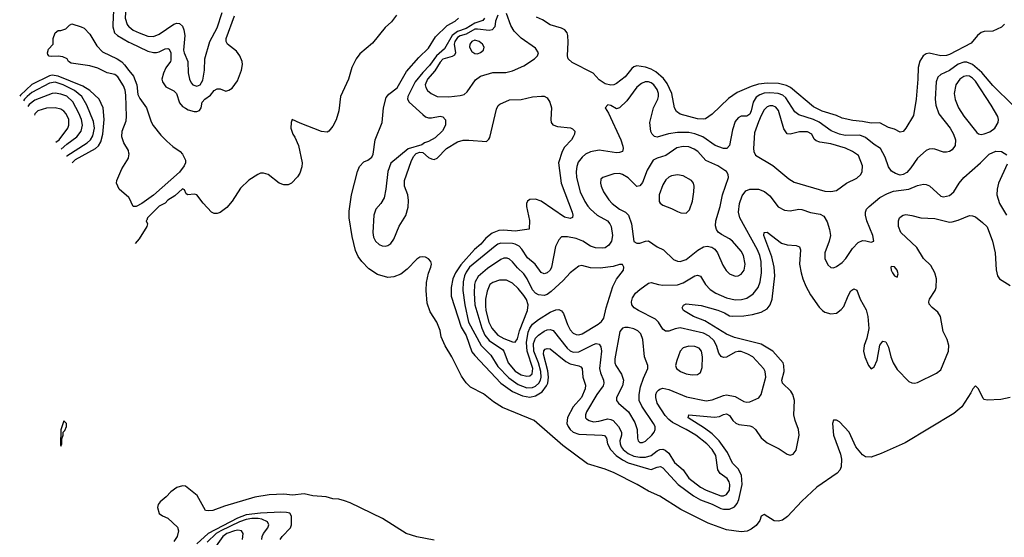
# Model space of a CAD drawing. Header units: inches. Extents: x 884549 to 1028252, y 526810 to 653624.
# Tile 253 of 256: x 919245 to 926049, y 583604 to 587180. Entities that reach past the tile are written whole.
import ezdxf

# ---------------------------------------------------------------- set-up
doc = ezdxf.new("R2010")
doc.units = ezdxf.units.IN
doc.header["$MEASUREMENT"] = 0
doc.layers.add('A9518', color=7, linetype='Continuous')
doc.layers.add('A9528', color=7, linetype='Continuous')

msp = doc.modelspace()

# ---------------------------------------------------------------- linework, layer by layer
at = {"layer": 'A9518', "color": 5}
for points, elevation in [([(920000, 587496.8), (919972.1, 587470), (919934.4, 587410), (919912.8, 587350), (919891.3, 587210), (919889.3, 587130.7), (919899.6, 587090), (919920.2, 587070), (920000, 587025.4)], 2120), ([(920000, 587359.3), (919996.3, 587350), (919976.9, 587230), (919975, 587190), (919987.5, 587147.5), (920000, 587131.1)], 2140), ([(920000, 586257), (919995.9, 586275.9), (919963.7, 586330), (919949.9, 586370), (919954.3, 586410), (919979.9, 586480.1), (919984.2, 586510), (919978.4, 586658.4), (919973.6, 586693.6), (919963.3, 586723.3), (919924.4, 586784.4), (919902, 586802), (919850, 586811.5), (919784.8, 586844.8), (919730, 586860.5), (919600.2, 586880.2), (919582, 586890), (919574, 586910), (919543.2, 586923.2), (919510, 586927), (919464.9, 586924.9), (919447.8, 586927.8), (919439.3, 586939.3), (919437, 586950), (919443.3, 586976.7), (919475.3, 587010), (919477.2, 587050), (919489.2, 587090), (919510, 587104.7), (919530, 587104.7), (919564, 587116), (919590, 587142), (919606, 587150), (919670, 587131.3), (919690, 587121), (919730, 587080.7), (919779, 586999), (919817.8, 586957.8), (919917.8, 586910), (919950, 586888.1), (919970, 586867.9), (920000, 586829.7)], 2080), ([(919606.9, 586190), (919630, 586213), (919769.9, 586290.1), (919790.6, 586309.4), (919804.8, 586335.2), (919818.6, 586390), (919829.9, 586490.1), (919821.4, 586570), (919794.5, 586630), (919728.8, 586690), (919680.8, 586720.8), (919510, 586789.7), (919470, 586795.4), (919450, 586791.6), (919330, 586731.5), (919250, 586658.3), (919245.1, 586651.6)], 2120), ([(919569, 586238.4), (919570, 586239.7), (919711, 586330), (919733.9, 586350), (919750, 586376.5), (919761.9, 586430), (919756, 586476), (919709.8, 586590.2), (919674.1, 586650), (919624.9, 586690), (919544.7, 586730), (919490, 586747.1), (919450, 586741), (919330, 586676.2), (919295.9, 586650), (919278.1, 586630), (919271.2, 586618.3)], 2140), ([(919531.8, 586285.9), (919570, 586318.9), (919639.6, 586370), (919669.9, 586410), (919679.9, 586450), (919672.7, 586490), (919654.8, 586534.8), (919613, 586613), (919570, 586650.7), (919530, 586665.7), (919490, 586672.5), (919470, 586668.8), (919350, 586624), (919310, 586594.7), (919301.2, 586580.1)], 2160), ([(919495.1, 586332.7), (919518.9, 586350), (919576.9, 586430), (919583.8, 586450), (919583.9, 586490), (919565.5, 586530), (919550, 586548.4), (919530, 586561.7), (919489.9, 586569.9), (919430, 586568.5), (919371.4, 586550), (919350.1, 586530), (919348, 586520.4)], 2180), ([(920000, 585950.9), (919931.6, 586010), (919913.3, 586050), (919916.3, 586070), (919952.1, 586150), (919996.2, 586223.8), (920000, 586242.6)], 2080)]:
    msp.add_lwpolyline(points, dxfattribs=dict(at, elevation=elevation))
at = {"layer": 'A9518', "color": 5, "elevation": 2080}
msp.add_lwpolyline([(919550, 584408), (919530, 584346), (919526.4, 584246.4), (919530, 584234), (919535.3, 584250), (919536.4, 584283.6), (919546, 584310), (919546, 584330), (919558, 584342), (919568, 584370), (919568, 584390)], close=True, dxfattribs=at)
at = {"layer": 'A9528', "color": 5}
for points, elevation in [([(920000, 587131.1), (920000.9, 587130), (920030, 587107.9), (920070, 587088), (920130, 587066.7), (920170, 587064.1), (920210, 587079.8), (920310, 587148.9), (920330, 587155.5), (920350, 587153.2), (920370, 587134.7), (920379.8, 587110), (920385.4, 587070), (920377.6, 586970), (920381.2, 586950), (920406.2, 586890), (920410, 586812), (920419.5, 586770), (920430, 586743), (920441.6, 586730), (920470, 586719.5), (920492.6, 586730), (920510, 586762.8), (920522.6, 586830), (920524.4, 586910), (920558.5, 587030), (920610, 587122.3), (920644.3, 587230)], 2140), ([(922550, 587209.8), (922533.4, 587170), (922528.3, 587130), (922510.4, 587109.6), (922490, 587104.7), (922410, 587115), (922390, 587113.4), (922330, 587080.5), (922290, 587068.4), (922270, 587056.4), (922251.8, 587030), (922248, 587010), (922257.2, 586950), (922250, 586935.3), (922234.4, 586925.6), (922170, 586906.3), (922150, 586885.9), (922114.1, 586825.9), (922063.6, 586770), (922048, 586730), (922050.9, 586710.9), (922064.4, 586690), (922087.8, 586670), (922130, 586648.5), (922210, 586647.9), (922290, 586656.2), (922316.2, 586663.8), (922337.7, 586682.3), (922395.8, 586764.2), (922430, 586788.5), (922514.8, 586814.8), (922605.7, 586814.3), (922650, 586825.8), (922730, 586860.3), (922803.7, 586910), (922824.5, 586930), (922829.6, 586950), (922810, 586982), (922710, 587051.6), (922661.4, 587101.4), (922639.3, 587139.4), (922610, 587222.4)], 2140), ([(920000, 587025.4), (920010, 587019.9), (920130, 586962.2), (920170, 586952.7), (920190, 586953.2), (920210, 586958.1), (920250, 586978.7), (920270, 586981.6), (920277, 586977), (920290.5, 586950.5), (920290, 586901.2), (920286.7, 586890), (920254, 586846), (920238.8, 586810), (920228.5, 586770), (920231.7, 586750), (920255.8, 586715.8), (920310, 586688.1), (920328.1, 586670), (920350, 586604.4), (920370, 586581.1), (920390, 586568.4), (920410, 586557.1), (920450, 586545.8), (920470, 586546.4), (920486.9, 586553.1), (920498.5, 586570), (920506.8, 586610), (920525.5, 586630), (920562.7, 586657.3), (920590, 586690.8), (920610, 586702.2), (920630, 586702), (920670, 586687), (920690, 586691.8), (920713.3, 586706.7), (920750, 586757.1), (920778.4, 586830), (920784.1, 586870), (920782.2, 586890), (920765.6, 586930), (920742.4, 586962.4), (920681.9, 587010), (920672, 587030), (920671.3, 587050), (920730, 587207.1)], 2120), ([(921849.6, 587210), (921815.5, 587164.5), (921770, 587126.4), (921682.6, 587017.4), (921596.2, 586943.8), (921569.6, 586910), (921541.3, 586850), (921516.8, 586770), (921462.4, 586650), (921450.7, 586550), (921432, 586488), (921410, 586444.9), (921382.6, 586410), (921370, 586401.6), (921330, 586408.4), (921183.8, 586463.8), (921129, 586490), (921121.2, 586470), (921119.3, 586430), (921133.2, 586390), (921147.5, 586367.5), (921171.2, 586311.2), (921197.3, 586190), (921195.7, 586164.3), (921180.8, 586119.2), (921165.7, 586094.3), (921122.9, 586050), (921101, 586039), (921070, 586038), (921038.8, 586050), (920962, 586110), (920930, 586118.8), (920910, 586118.8), (920890, 586110.8), (920829.5, 586070.5), (920770, 586014.8), (920714.1, 585925.8), (920677.1, 585882.9), (920630, 585847.7), (920610, 585840.7), (920590, 585842), (920570, 585850.6), (920512.8, 585912.8), (920470.2, 585970.2), (920450, 585975.6), (920406, 585970), (920396.1, 585976.1), (920383.4, 586003.4), (920370, 586011.2), (920316.4, 585963.6), (920270, 585932.5), (920250, 585911.9), (920208.7, 585891.3), (920128.7, 585810), (920124.6, 585795.4), (920118, 585790), (920129, 585770), (920124.5, 585750), (920070, 585664.9), (920042.7, 585634.1)], 2080), ([(926090, 584570.4), (926024.4, 584555.6), (925930, 584551.4), (925910, 584556.5), (925903.1, 584563.1), (925870, 584630.6), (925850, 584650.8), (925831.2, 584628.8), (925818.4, 584601.6), (925755, 584505), (925701.3, 584458.7), (925363.3, 584256.7), (925197.8, 584182.2), (925130, 584158.4), (925090, 584160.8), (925070, 584174.6), (925024.5, 584230), (924976.9, 584330), (924910, 584402), (924890, 584412.4), (924870, 584414), (924861.3, 584390), (924868.5, 584310), (924918.3, 584178.3), (924925.1, 584145.1), (924923.1, 584090), (924912.5, 584067.5), (924893.7, 584046.3), (924754.8, 583950), (924650, 583853.1), (924552, 583748), (924516.6, 583723.4), (924490, 583715.8), (924458.9, 583718.9), (924390, 583761.6), (924370, 583750.5), (924359.2, 583720.8), (924335.3, 583684.7), (924300.2, 583659.8), (924272.8, 583647.2), (924230, 583641.8), (924130, 583654.8), (924002.1, 583702.1), (923815.2, 583795.2), (923670, 583889.2), (923590, 583922.7), (923511.2, 583970), (923353.2, 584050), (923290, 584075.7), (923170, 584111.3), (922999.5, 584239.5), (922800.3, 584410), (922581.8, 584501.8), (922519.8, 584539.8), (922450, 584594.3), (922361.3, 584641.3), (922330.1, 584670.1), (922297.4, 584717.4), (922231, 584850), (922186, 584926), (922157.8, 584990), (922150, 585032), (922128, 585090), (922082, 585162), (922060.4, 585220.4), (922054.1, 585310), (922056.7, 585363.3), (922070.2, 585429.8), (922087.5, 585470), (922091, 585490), (922087.5, 585510), (922070, 585528.3), (922050, 585538.3), (922030, 585542.6), (922010, 585540.2), (921990, 585525.7), (921923.7, 585456.3), (921878.3, 585421.7), (921830, 585402.6), (921790, 585399.8), (921718.6, 585418.6), (921658.6, 585458.6), (921608.4, 585508.4), (921584.7, 585544.7), (921565.4, 585585.4), (921542.6, 585682.6), (921522, 585810), (921522.7, 585857.3), (921539, 585970), (921580.1, 586130), (921594.2, 586165.8), (921622.3, 586197.7), (921651.7, 586210), (921677.5, 586230), (921687.1, 586250), (921702, 586350), (921751, 586469), (921758.3, 586570), (921778.6, 586641.4), (921795.3, 586664.7), (921852.6, 586710), (921918.5, 586821.5), (922002.4, 586917.6), (922070, 586982), (922118.7, 587061.3), (922200.3, 587139.7), (922255.2, 587170), (922277.8, 587190)], 2080), ([(922458.2, 587190), (922445.1, 587174.9), (922390, 587156.1), (922330, 587119.5), (922270, 587097.7), (922233.2, 587070), (922181.7, 586978.3), (922125.1, 586930), (922076.6, 586863.4), (922030, 586815.6), (921978.1, 586750), (921927.3, 586650), (921926.2, 586630), (921936, 586610), (922030, 586523.9), (922050, 586509.6), (922070, 586502.9), (922090, 586502), (922150, 586512.4), (922170, 586509.3), (922187.9, 586487.9), (922188.1, 586450), (922167.4, 586412.6), (922116, 586364), (922070, 586339.4), (922042, 586330), (922023.7, 586316.3), (921930, 586287.3), (921810, 586187.8), (921790.2, 586130), (921776.1, 586010), (921763.5, 585950), (921740.1, 585910), (921705.7, 585870), (921692.3, 585830), (921685, 585710), (921690, 585677), (921703.8, 585650), (921730, 585626.4), (921750, 585618.5), (921770, 585616.1), (921790, 585619.8), (921810, 585633.4), (921830, 585663.9), (921867, 585753), (921913, 585827), (921930, 585884.9), (921932.9, 585930), (921927.2, 585970), (921904.5, 586030), (921904.8, 586070), (921950, 586199.1), (921966.1, 586233.9), (921984.2, 586255.8), (922010, 586265.5), (922030, 586262), (922070, 586228.9), (922090, 586217.4), (922110, 586213.4), (922130, 586223.1), (922193.6, 586290), (922270, 586337), (922310, 586346.4), (922348.4, 586348.4), (922470, 586339.1), (922486.2, 586353.8), (922493, 586367), (922539.5, 586560.5), (922552.4, 586587.6), (922564, 586596), (922630, 586625.4), (922710, 586628.4), (922790, 586647.2), (922852.3, 586652.3), (922870, 586650.3), (922890, 586640.3), (922909.3, 586610), (922920.6, 586570), (922915.2, 586490), (922918, 586470), (922930, 586452.7), (922961.8, 586441.8), (923051.7, 586431.7), (923065.8, 586425.8), (923080.4, 586410), (923078.9, 586390), (923070.2, 586370), (923057.6, 586350), (923010, 586298.4), (922993.8, 586270), (922968.8, 586190), (922987.3, 586050), (923062.3, 585850), (923068.2, 585830), (923066.4, 585813.6), (923050, 585805.6), (923010, 585815.9), (922850, 585926.6), (922810, 585939.8), (922770, 585937.6), (922754.8, 585925.2), (922747.8, 585910), (922746.7, 585890), (922768.3, 585791.7), (922766.4, 585733.6), (922670, 585719.2), (922590, 585726.6), (922555.4, 585724.6), (922510, 585704.7), (922465.4, 585670), (922430.9, 585629.1), (922387.8, 585592.2), (922293.7, 585486.3), (922255.8, 585430), (922238.8, 585390), (922226.4, 585330), (922227.2, 585270), (922295.5, 585055.5), (922330, 584997.5), (922370, 584885.7), (922390, 584860.2), (922570, 584668), (922650, 584612.1), (922720.9, 584580.9), (922770, 584572.5), (922810, 584581), (922855.1, 584610), (922886.8, 584650), (922895, 584670), (922900.1, 584710), (922894.8, 584754.8), (922864.4, 584870), (922867.3, 584892.7), (922877.2, 584902.8), (922890, 584908.8), (922910, 584905.3), (923018.7, 584818.7), (923050, 584803), (923109, 584789), (923121.9, 584781.9), (923131.7, 584770), (923135.8, 584710), (923154.2, 584654.2), (923154, 584630), (923127.7, 584570), (923070, 584505.2), (923030, 584432), (923027.1, 584390), (923034.6, 584370), (923050, 584348.7), (923070.9, 584330), (923110, 584315.6), (923270, 584310.7), (923286.4, 584306.4), (923300.1, 584290), (923307.2, 584250), (923327.2, 584210), (923366.8, 584170), (923410, 584138.3), (923450, 584119.1), (923590, 584076.5), (923610, 584073.5), (923650, 584089.5), (923672.7, 584092.7), (923690, 584083.2), (923796.6, 583970), (923901.5, 583890), (923950, 583862.5), (924030, 583832.7), (924090, 583803.8), (924110, 583797.6), (924150, 583798.9), (924184.3, 583815.7), (924202.9, 583837.1), (924214.7, 583865.3), (924238.3, 583970), (924233.7, 584033.7), (924210, 584078), (924170, 584117.4), (924137.6, 584190), (924078.7, 584270), (924030, 584318.2), (923978.6, 584358.6), (923864, 584430), (923868.7, 584450), (924046.9, 584433.1), (924081.6, 584438.4), (924110, 584453.4), (924130, 584457.3), (924150, 584446.2), (924173.7, 584410), (924193.2, 584393.2), (924216, 584384), (924290, 584374.2), (924310, 584367.2), (924329, 584349), (924370, 584291.3), (924410, 584256), (924494.6, 584214.6), (924550, 584177.6), (924570, 584172.7), (924590, 584178), (924610, 584206.8), (924632.7, 584310), (924627.9, 584350), (924603.7, 584410), (924595.2, 584450), (924600.6, 584550), (924588.1, 584590), (924573.1, 584613.1), (924515.9, 584670), (924513.1, 584690), (924528.3, 584750), (924526.2, 584790), (924520.5, 584810), (924450, 584891), (924370, 584937.8), (924185.3, 584985.3), (924130, 585006.8), (923979.3, 585099.3), (923901, 585130), (923833.6, 585170), (923824.2, 585190), (923832.9, 585207.1), (923850, 585216), (923954.6, 585205.4), (924070, 585172.4), (924115.2, 585155.2), (924150, 585135), (924170.8, 585130.8), (924250, 585133.4), (924310, 585142.7), (924370, 585160.1), (924410, 585182.3), (924430.4, 585209.6), (924444.3, 585250), (924463.2, 585410), (924458.5, 585470), (924442.2, 585542.2), (924388.3, 585690), (924390, 585710.6), (924410, 585711.7), (924510, 585636.2), (924550, 585624.9), (924610, 585620.3), (924634.9, 585610), (924640.3, 585590), (924634.6, 585490), (924645, 585430), (924657, 585390), (924677.9, 585337.9), (924710, 585278.3), (924770, 585193.1), (924792.4, 585170), (924810, 585159), (924850, 585147.6), (924890, 585153.4), (924923, 585177), (924940.7, 585199.3), (924970, 585272.4), (924990, 585307), (925010, 585321.3), (925030, 585310.4), (925054, 585250), (925094.8, 585174.8), (925107, 585130), (925113.8, 585046.2), (925100.5, 584979.5), (925081.7, 584930), (925077, 584890), (925086.3, 584850), (925110, 584791), (925130, 584767.3), (925150, 584780.7), (925170, 584827.3), (925190, 584931.3), (925210, 584958.8), (925230, 584954.8), (925250, 584918), (925266.2, 584850), (925282, 584810), (925310, 584762.7), (925390, 584680.3), (925410.2, 584670.2), (925430, 584669.1), (925450, 584674.2), (925581.7, 584738.3), (925610, 584761.3), (925663.8, 584890), (925666, 584930), (925654.6, 584970), (925626.9, 585026.9), (925608.9, 585130), (925590, 585159.2), (925550, 585190.9), (925530, 585214), (925527.2, 585230), (925533.5, 585250), (925571.5, 585308.5), (925579.5, 585330), (925580.5, 585390), (925569.9, 585430), (925540.8, 585480.8), (925490.5, 585530.5), (925445.1, 585605.1), (925333.5, 585710), (925319.2, 585750), (925318.9, 585790), (925326.3, 585810), (925338.2, 585821.8), (925350, 585830.2), (925370, 585833.4), (925410, 585828.2), (925472.1, 585812.1), (925570, 585807.2), (925670, 585782), (925690, 585782.4), (925730, 585794), (925810, 585827.4), (925830, 585825.7), (925850, 585817), (925899.4, 585779.4), (925930, 585748.7), (925967.8, 585650), (925986.6, 585570), (925992.2, 585452.2), (926001.6, 585410), (926017.4, 585390), (926090, 585344)], 2120), ([(926050, 587149), (926030, 587129.2), (925970, 587100.9), (925910, 587098), (925890, 587092.3), (925864, 587070), (925821.4, 587018.6), (925670, 586938.4), (925650, 586931.3), (925610, 586929.9), (925530, 586948.8), (925510, 586944.7), (925489, 586931), (925465.7, 586894.3), (925453.2, 586850), (925451.5, 586768.5), (925439.6, 586630), (925422, 586518), (925370, 586429.3), (925350, 586406.6), (925330, 586402.9), (925290, 586422.4), (925250, 586435.1), (925190, 586466.4), (925130, 586465), (925070, 586477.4), (925003.2, 586483.2), (924930, 586499.9), (924890, 586518.4), (924790, 586547.3), (924730, 586577.3), (924571.7, 586711.7), (924545.3, 586725.3), (924490, 586738.2), (924410, 586742), (924350, 586735.1), (924301, 586719), (924204, 586676), (924143.6, 586636.4), (924030, 586527.8), (923984.4, 586495.6), (923968.6, 586491.4), (923930, 586496), (923810, 586527.3), (923784.8, 586544.8), (923769.8, 586569.8), (923751.6, 586670), (923719.6, 586739.6), (923694.1, 586774.1), (923640.2, 586820.2), (923610, 586837.7), (923570, 586851.5), (923510, 586860.3), (923490, 586854.2), (923476.4, 586843.6), (923430, 586786), (923370, 586739.3), (923350, 586728.9), (923330, 586727.1), (923290, 586737.3), (923250, 586765.1), (923207.3, 586810), (923063.5, 586883.5), (923036.2, 586910), (923029.7, 586930), (923036.6, 587023.4), (923034.2, 587070), (923027.9, 587090), (923013.3, 587110), (922990, 587122.2), (922910, 587144.5), (922858.5, 587178.5), (922816.6, 587196.6)], 2120), ([(926110, 586586.9), (925970, 586726.1), (925895.3, 586815.3), (925830, 586871.2), (925790, 586887.2), (925770, 586886.7), (925730, 586871.7), (925670, 586829.4), (925610, 586800.5), (925590, 586783.1), (925577.5, 586750), (925572.7, 586630), (925575.3, 586590), (925597.3, 586530), (925675, 586430), (925697.9, 586390), (925711.3, 586350), (925710, 586309.7), (925690, 586281.4), (925670, 586268.2), (925650, 586263.7), (925630, 586264.4), (925570, 586285.3), (925550, 586288), (925530, 586285), (925510, 586275.8), (925450, 586222.7), (925403.6, 586156.4), (925375.3, 586124.7), (925350, 586109.8), (925330, 586106.6), (925297.3, 586117.3), (925270, 586134), (925250, 586163.7), (925225.2, 586230), (925194, 586290), (925150, 586317.4), (925090, 586366.4), (925050, 586381.7), (924950, 586379.7), (924910, 586387.8), (924853, 586413), (924770, 586472.6), (924730, 586489.9), (924630, 586521.4), (924602.8, 586542.8), (924540.7, 586640.7), (924518.2, 586658.2), (924487.3, 586670), (924430, 586674.8), (924390, 586671), (924359.3, 586660.7), (924335.3, 586644.7), (924312.9, 586610), (924299.4, 586550), (924290, 586527.8), (924270, 586514), (924230, 586513.3), (924210, 586502.7), (924190, 586477.4), (924170, 586418), (924150.9, 586310), (924130.9, 586289.1), (924110, 586289.4), (924052.4, 586310), (923965.7, 586370), (923910, 586391), (923870, 586400.5), (923790, 586400.8), (923729.3, 586390.8), (923650, 586368.9), (923631.7, 586371.7), (923615.3, 586390), (923607.5, 586407.5), (923599.6, 586470), (923625.8, 586570), (923654.1, 586630), (923659.9, 586650), (923658.6, 586670), (923650, 586696.8), (923627.9, 586730), (923610, 586743.1), (923590, 586749.9), (923568.7, 586750), (923541.4, 586738.6), (923510, 586712.5), (923441.6, 586618.4), (923390, 586569.8), (923370, 586563.1), (923330, 586588), (923310, 586590.9), (923290.4, 586570), (923313.7, 586533.7), (923399, 586350), (923413.5, 586306.5), (923415.8, 586290), (923410.3, 586270), (923390, 586261.4), (923370, 586260.7), (923250, 586278.5), (923190, 586266.3), (923155.2, 586250), (923132.1, 586230), (923105.2, 586194.8), (923094.2, 586165.8), (923090.1, 586130), (923094, 586090), (923119.5, 585990), (923150, 585924), (923170.6, 585890.6), (923190.2, 585870), (923236.2, 585830), (923307.3, 585790), (923323.8, 585770), (923331.9, 585750), (923340.9, 585690), (923335.1, 585650), (923317.5, 585622.5), (923290, 585604.7), (923270, 585601.4), (923224.4, 585604.4), (923190, 585616), (923136.4, 585650), (923090, 585669.1), (923030, 585680.8), (922990, 585679.6), (922970, 585659.3), (922947.7, 585612.3), (922920.2, 585470), (922910.2, 585450), (922890, 585430.8), (922870, 585425.3), (922850, 585433.1), (922806.4, 585490), (922755.4, 585535.4), (922715.7, 585595.7), (922696.1, 585616.1), (922670, 585629.9), (922650, 585633.7), (922570, 585636.3), (922550, 585629.1), (922530, 585614.9), (922353.9, 585470), (922330, 585436.3), (922318.8, 585410), (922309.7, 585370), (922307.8, 585310), (922320.9, 585210), (922346.4, 585090), (922434.8, 584930), (922501.7, 584861.7), (922550, 584784.7), (922625, 584705), (922690, 584658.9), (922750, 584636.7), (922790, 584639.2), (922810, 584648.5), (922831.6, 584668.4), (922843.6, 584690), (922848.2, 584710), (922846.7, 584750), (922830.7, 584810), (922799.3, 584890), (922796.3, 584943.7), (922810, 584979.5), (922830, 585001.3), (922870, 585029), (922890, 585036.6), (922910, 585040.1), (922932.3, 585032.3), (923027.8, 584910), (923050, 584891.8), (923070, 584883.6), (923110, 584885.1), (923210, 584936.8), (923230, 584942.7), (923250, 584939.1), (923260.5, 584920.4), (923264.8, 584890), (923252.7, 584770), (923259.7, 584739.7), (923280.7, 584690), (923282.7, 584670), (923276.6, 584650), (923234.6, 584590), (923162.3, 584470), (923154.5, 584450), (923155.5, 584430), (923162.1, 584422.1), (923179.5, 584410), (923210, 584402.9), (923246.5, 584406.5), (923310, 584421.9), (923330, 584418.7), (923346.9, 584410), (923384.4, 584370), (923404.6, 584330), (923404.2, 584310), (923393.5, 584270), (923394.1, 584250), (923402.1, 584230), (923416.1, 584210), (923450, 584182.6), (923490, 584165.2), (923530, 584157.9), (923570, 584156.7), (923609.9, 584170.1), (923650, 584202), (923670, 584211.7), (923690, 584213), (923706.6, 584206.6), (923730, 584184.3), (923770, 584121.7), (923830.8, 584070.8), (923870, 584012.6), (923950, 583950.7), (923990, 583929.1), (924090, 583891.2), (924110, 583891.3), (924130, 583900.9), (924149.9, 583930.1), (924153, 583970), (924148.5, 583988.5), (924133.6, 584010), (924086, 584046), (924070.5, 584070), (924054.8, 584170), (924030.4, 584210), (923993.5, 584250), (923918.1, 584310), (923851.3, 584350), (923757.6, 584397.6), (923730, 584417.5), (923705.8, 584445.8), (923651.4, 584530), (923640.4, 584570), (923641.6, 584590), (923649.2, 584610), (923659.9, 584620.1), (923670, 584627.8), (923690, 584633.4), (923730, 584625.1), (923853.6, 584573.6), (923990, 584546.4), (924030, 584553), (924110, 584584.4), (924130, 584587.2), (924190, 584576.3), (924250, 584541.8), (924270, 584537.6), (924290, 584540.7), (924352.9, 584567.1), (924369.7, 584590.2), (924400.7, 584710), (924396.8, 584750), (924388.6, 584768.6), (924311, 584851), (924276.4, 584870), (924230, 584887.5), (924210, 584888.7), (924190, 584883.4), (924130, 584849.1), (924110, 584845.8), (924092, 584852), (924075.8, 584875.8), (924060.6, 584930), (924042.7, 584962.7), (924010, 584992.6), (923970, 585013.4), (923810, 585051), (923774.8, 585045.2), (923730, 585027.8), (923707.9, 585027.9), (923690, 585041.3), (923660.3, 585090), (923638.7, 585110), (923520.5, 585170), (923491.1, 585190), (923475.6, 585210), (923472, 585230), (923480.6, 585259.4), (923501.1, 585290), (923530, 585316.9), (923590, 585359.6), (923610, 585364.9), (923658.8, 585350), (923690, 585345.5), (923790, 585348.3), (923830, 585361.6), (923910, 585410.2), (923930, 585415.8), (923950, 585408.7), (923983.8, 585350), (924015.7, 585315.7), (924056.9, 585290), (924130, 585258), (924190, 585245.3), (924233.3, 585246.7), (924270, 585256.8), (924314.6, 585285.4), (924348.4, 585330), (924362.6, 585370), (924370.9, 585430), (924368.1, 585510), (924359.1, 585550), (924343.4, 585590), (924221.4, 585810), (924211.9, 585850), (924218.7, 585910), (924237, 585963), (924263.1, 585996.9), (924290, 586008.6), (924350, 586008.5), (924393, 585993), (924430, 585963.6), (924487.7, 585887.7), (924530, 585864.9), (924570, 585859.3), (924630, 585871.1), (924650, 585869.2), (924710, 585846.9), (924776.1, 585836.1), (924801.6, 585821.6), (924824.4, 585784.4), (924841.1, 585730), (924847.3, 585690), (924839.6, 585650), (924809.1, 585570), (924808.9, 585530), (924830, 585485.5), (924850, 585468.4), (924870, 585466.7), (924890, 585473.7), (924930, 585502.3), (924955.1, 585530), (925000.2, 585599.8), (925039.8, 585640.2), (925070, 585654), (925093.1, 585653.1), (925130, 585642), (925148.7, 585650), (925140.5, 585690), (925099.2, 585790), (925089.7, 585830), (925089.7, 585850), (925096.3, 585870), (925114.7, 585890), (925190, 585950.3), (925241.3, 585978.7), (925284.5, 585995.5), (925390, 586009.1), (925450, 586035.2), (925490, 586043.5), (925510, 586041.2), (925531.4, 586031.4), (925610, 585961.7), (925630, 585956.9), (925670, 585964.6), (925699.7, 585990), (925736.4, 586050), (925769.8, 586090), (925884.4, 586190), (925945.3, 586250), (925990, 586271.6), (926030.4, 586270), (926067.2, 586247.2)], 2140), ([(920000, 586829.7), (920031.1, 586790), (920054.6, 586730), (920061.9, 586661.9), (920075.3, 586635.3), (920121.8, 586570), (920154.6, 586474.6), (920168.2, 586448.2), (920221.1, 586381.1), (920261.1, 586341.1), (920303.7, 586303.7), (920353.4, 586270), (920371.2, 586250), (920390.2, 586210), (920390.2, 586190), (920381.8, 586170), (920350, 586125.6), (920170, 585967.8), (920090, 585910.5), (920050, 585889.1), (920028.2, 585890), (920001, 585950), (920000, 585950.9)], 2080), ([(920000, 586242.6), (920001.5, 586250), (920000, 586257)], 2080), ([(926070, 586182.4), (926009.5, 586050), (925999.1, 586010), (925998.3, 585970), (926016.3, 585910), (926063.7, 585830)], 2140), ([(922110, 583584.2), (921990, 583606.6), (921916, 583630), (921753.3, 583733.3), (921530, 583841.5), (921490, 583856.8), (921450, 583867.9), (921409, 583870), (921363.7, 583883.7), (921270, 583891.4), (921210, 583903.4), (921130, 583895.4), (921070, 583901.7), (920970, 583896.9), (920870, 583882.5), (920660.6, 583819.4), (920581, 583790), (920547.1, 583787.1), (920529.4, 583790), (920472.7, 583892.7), (920390, 583957.6), (920370, 583960.7), (920330, 583947.8), (920290, 583918.9), (920257, 583883), (920216.4, 583850), (920202.4, 583830), (920197.1, 583810), (920210, 583767.7), (920231.9, 583751.9), (920270, 583735.3), (920335.2, 583675.2), (920343.2, 583650), (920334, 583610), (920310, 583574.8)], 2080), ([(921044.3, 583590), (921058.1, 583610), (921117.5, 583670), (921122.8, 583690), (921122.9, 583750), (921111.8, 583770), (921090, 583776.5), (921050, 583778.4), (920910, 583771), (920810, 583758.7), (920750, 583735.4), (920548.5, 583631.5), (920470, 583558.1)], 2120), ([(920919.6, 583590), (920920.2, 583610), (920929.2, 583630), (920958.9, 583670), (920966.6, 583690), (920957.7, 583710), (920918.8, 583730), (920893.8, 583733.8), (920850, 583733.1), (920810, 583726.1), (920763.2, 583710), (920635.7, 583650), (920602.5, 583630), (920540.4, 583570)], 2140), ([(920784.7, 583590), (920788.9, 583630), (920777.4, 583650), (920753.4, 583653.4), (920730, 583649.9), (920677.6, 583630), (920648.4, 583610), (920562.9, 583490)], 2160)]:
    msp.add_lwpolyline(points, dxfattribs=dict(at, elevation=elevation))
for points, elevation in [([(922390, 587039), (922369.3, 587030), (922356.5, 587010), (922354.7, 586990), (922370, 586960.3), (922390, 586946.3), (922410, 586944.4), (922430, 586952.2), (922449.6, 586970), (922454, 586990), (922442.6, 587010), (922420.5, 587030)], 2160), ([(925790, 586791.4), (925770, 586786.9), (925743, 586770), (925713.9, 586730), (925704.1, 586670), (925710, 586628), (925732.7, 586570), (925770, 586512.7), (925860.7, 586400.7), (925870, 586392.2), (925890, 586387.6), (925910, 586390.2), (925950, 586406.2), (925984, 586430), (926007.6, 586470), (926008.7, 586490), (926003.8, 586510), (925957.8, 586590), (925850, 586754.1), (925830, 586776.1), (925810, 586789.2)], 2160), ([(924430, 586585.8), (924410, 586577.7), (924390, 586556), (924370, 586517.4), (924350, 586474.8), (924322.9, 586397.1), (924315.8, 586290), (924317.8, 586270), (924330, 586244), (924450, 586173.1), (924560.5, 586080.5), (924597.8, 586057.8), (924810, 585996), (924850, 585992.1), (924890, 586000.8), (924958.3, 586050), (925030, 586084.1), (925058.2, 586110), (925066.9, 586130), (925069.8, 586170), (925041.2, 586241.2), (925001.5, 586270), (924952.3, 586292.3), (924850, 586321.2), (924774, 586334), (924750, 586342.6), (924735.5, 586355.5), (924719.8, 586390), (924690, 586406), (924634.8, 586405.2), (924570, 586388), (924550, 586392.3), (924526.4, 586426.4), (924490, 586552.9), (924470, 586575), (924450, 586583.9)], 2160), ([(923830, 586302.7), (923786.5, 586293.5), (923710, 586240.8), (923650, 586223.6), (923622, 586210), (923580.8, 586139.2), (923550, 586055.1), (923530, 586031.2), (923510, 586026.3), (923450, 586087.2), (923410, 586111.4), (923390, 586117.3), (923350, 586114.8), (923276, 586090), (923262, 586078), (923258, 586050), (923262.7, 586030), (923280.7, 585990), (923316.3, 585936.3), (923340.2, 585910), (923390, 585870.2), (923430.6, 585850.6), (923452.8, 585830), (923473, 585770), (923490, 585646.8), (923510, 585636.4), (923530, 585637), (923570, 585650.4), (923590, 585652.2), (923650, 585610.3), (923694, 585590), (923763.7, 585523.7), (923790, 585511.3), (923809.3, 585509.3), (923850, 585523.5), (923932.3, 585587.7), (923970, 585610.2), (923995.3, 585615.3), (924029.2, 585609.2), (924050, 585594.4), (924067.6, 585570), (924104.3, 585484.3), (924127.1, 585447.1), (924150, 585424.6), (924190, 585409.1), (924210, 585411.5), (924230, 585420.9), (924251.6, 585450), (924258.3, 585490), (924247.1, 585550), (924230, 585581.7), (924170, 585649.7), (924150, 585666.6), (924095, 585695), (924072.9, 585712.9), (924061.4, 585730), (924054.7, 585754.7), (924055.8, 585790), (924085.5, 585890), (924102.4, 585970), (924144.4, 586090), (924142, 586110), (924129.6, 586130), (924118.5, 586138.5), (924069.7, 586170), (923987.8, 586207.8), (923930.5, 586270), (923906.4, 586286.4), (923870, 586300.5)], 2160), ([(923790, 586108.3), (923750, 586101), (923730, 586091), (923710, 586072.6), (923690, 586039.6), (923663.5, 585970), (923663.8, 585923.8), (923671.4, 585911.4), (923690, 585898.7), (923750, 585876.1), (923790, 585854.6), (923814.7, 585845.3), (923850, 585843.1), (923874.2, 585865.8), (923894.8, 585925.2), (923903.5, 585990), (923905.1, 586030), (923900.5, 586050), (923887, 586070), (923830, 586101.7)], 2180), ([(922612.8, 585532.8), (922590, 585532), (922570, 585522.3), (922478.4, 585461.6), (922413.2, 585406.8), (922392.4, 585370), (922389.2, 585350.8), (922386.5, 585290), (922390.9, 585210), (922439, 585050), (922460.5, 585000.5), (922490, 584964), (922580.8, 584900.8), (922590, 584889.3), (922620.5, 584810), (922670, 584752.7), (922710, 584727), (922750, 584717.2), (922770, 584719.8), (922785.7, 584734.3), (922790.8, 584770), (922752.1, 584890), (922746.5, 584950), (922759.3, 585020.7), (922771.3, 585048.7), (922790, 585075.6), (922830, 585109.6), (922910, 585158.7), (922950, 585175.8), (922970, 585177.1), (922990, 585168.1), (923003.8, 585150), (923030, 585073.1), (923050, 585037.2), (923070, 585014.7), (923090, 585004.2), (923110, 585003.5), (923132.4, 585010), (923242.5, 585077.5), (923265.4, 585094.6), (923282.4, 585117.6), (923298.7, 585190), (923344.4, 585335.6), (923370, 585387.4), (923416.9, 585450), (923419.6, 585470), (923410, 585489.2), (923390, 585487.6), (923346, 585474), (923256.4, 585463.6), (923190, 585465.5), (923130, 585480.8), (923110, 585476.4), (923049.7, 585430.3), (923001.7, 585378.3), (922917.2, 585302.8), (922890, 585281.5), (922870, 585274), (922830, 585279.3), (922810, 585291.6), (922790, 585314.1), (922752.3, 585390), (922730, 585423.2), (922685.2, 585465.2), (922650, 585507.6), (922630, 585525.6)], 2160), ([(925270, 585474), (925266, 585470), (925266.8, 585450), (925276, 585430), (925290, 585411.3), (925310, 585402), (925316.5, 585423.5), (925309, 585450), (925290, 585472.7)], 2140), ([(922610, 585381.2), (922560.6, 585379.4), (922515.6, 585364.4), (922494.7, 585350), (922474.6, 585305.4), (922465.2, 585250), (922463.8, 585203.8), (922467.5, 585170), (922486.9, 585090), (922507, 585050), (922550, 585000.8), (922590, 584977.2), (922650, 584954), (922670, 584951.6), (922685.1, 584974.9), (922698.7, 585030), (922755.5, 585170), (922758.2, 585210), (922746.4, 585246.4), (922730, 585274.8), (922690, 585323), (922650, 585360.2)], 2180), ([(923427.3, 585052.7), (923410, 585048), (923393.1, 585026.9), (923357.4, 584837.4), (923357.8, 584810), (923364.1, 584790), (923404.2, 584730), (923417.2, 584690), (923410.2, 584650), (923370.2, 584570), (923370.2, 584550), (923383.2, 584530), (923451.9, 584471.9), (923497, 584397), (923513.2, 584350), (923514, 584290), (923518.3, 584270), (923530, 584259), (923538.5, 584258.5), (923550, 584258.2), (923570, 584267.6), (923613.6, 584310), (923629.8, 584330), (923637.4, 584350), (923635.9, 584370), (923626.3, 584390), (923545, 584510), (923527.2, 584550), (923526.6, 584590), (923536.4, 584643.5), (923556.2, 584703.8), (923585.7, 584770), (923585.7, 584790), (923563.7, 584850), (923550.6, 584970), (923536.8, 585010), (923516.9, 585030), (923490, 585043.2), (923450, 585052.4)], 2160), ([(923870, 584925.4), (923830, 584913.5), (923808.3, 584890), (923785.7, 584825.7), (923777, 584790), (923784.9, 584770), (923812.7, 584750), (923850, 584734.2), (923893, 584727), (923930, 584728.8), (923950, 584743), (923962, 584778), (923963.7, 584850), (923956.8, 584890), (923941.7, 584910), (923910, 584922.7)], 2160)]:
    msp.add_lwpolyline(points, close=True, dxfattribs=dict(at, elevation=elevation))

doc.saveas('drawing.dxf')
